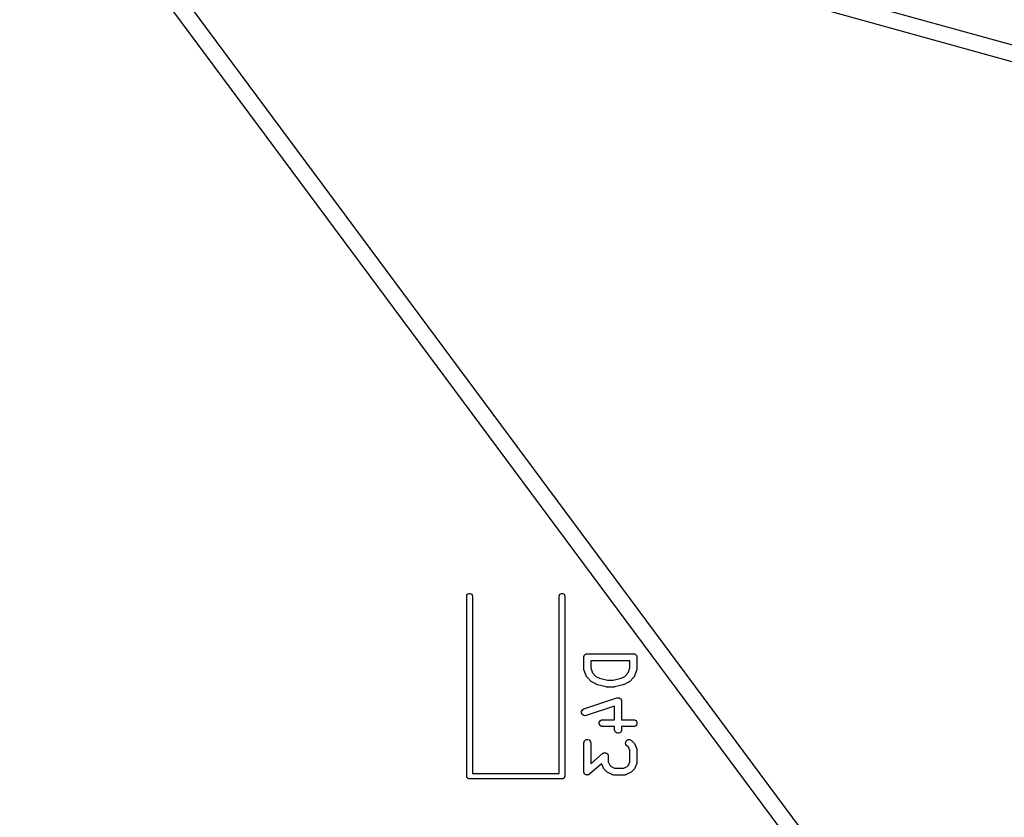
# Model space of a CAD drawing. Extents: x 48 to 353, y -143 to -50.
# Tile 66 of 70: x 308 to 330, y -98 to -81. Entities that reach past the tile are written whole.
import ezdxf

# ---------------------------------------------------------------- set-up
doc = ezdxf.new("R2010")
doc.units = 0
doc.header["$MEASUREMENT"] = 0
doc.layers.add('BLACK', color=7, linetype='CONTINUOUS')

msp = doc.modelspace()

# ---------------------------------------------------------------- linework, layer by layer
at = {"layer": 'Black'}
for p, q in [((308.149, -75.6504), (352.472, -87.9376)), ((329.023, -104.3), (308.069, -76.0684)), ((352.378, -88.2749), (308.546, -76.1237)), ((308.546, -76.1237), (329.394, -104.212)), ((318.031, -93.5795), (318.042, -93.5614)), ((318.042, -93.5614), (318.058, -93.548)), ((318.058, -93.548), (318.077, -93.5409)), ((318.077, -93.5409), (318.098, -93.5409)), ((318.098, -93.5409), (318.118, -93.548)), ((318.118, -93.548), (318.133, -93.5614)), ((318.133, -93.5614), (318.144, -93.5795)), ((320.031, -93.5795), (320.042, -93.5614)), ((320.042, -93.5614), (320.058, -93.548)), ((320.058, -93.548), (320.077, -93.5409)), ((320.077, -93.5409), (320.098, -93.5409)), ((320.098, -93.5409), (320.118, -93.548)), ((320.118, -93.548), (320.133, -93.5614)), ((320.133, -93.5614), (320.144, -93.5795)), ((318.027, -93.6), (318.031, -93.5795)), ((318.027, -97.5), (318.027, -93.6)), ((318.144, -93.5795), (318.147, -93.6)), ((318.147, -93.6), (318.147, -97.44)), ((320.027, -93.6), (320.031, -93.5795)), ((320.027, -97.44), (320.027, -93.6)), ((320.144, -93.5795), (320.147, -93.6)), ((320.147, -93.6), (320.147, -97.5)), ((320.598, -94.8598), (320.604, -94.8575)), ((320.604, -94.8575), (320.61, -94.8542)), ((320.61, -94.8542), (320.616, -94.8531)), ((320.616, -94.8531), (320.622, -94.8509)), ((320.622, -94.8509), (320.629, -94.8509)), ((320.629, -94.8509), (320.635, -94.8497)), ((320.635, -94.8497), (321.635, -94.8497)), ((321.635, -94.8497), (321.642, -94.8509)), ((321.642, -94.8509), (321.648, -94.8509)), ((321.648, -94.8509), (321.655, -94.8531)), ((321.655, -94.8531), (321.661, -94.8542)), ((321.661, -94.8542), (321.667, -94.8575)), ((321.667, -94.8575), (321.673, -94.8598)), ((320.56, -94.9247), (320.562, -94.9183)), ((320.56, -95.1628), (320.56, -94.9247)), ((320.562, -94.9117), (320.564, -94.9055)), ((320.562, -94.9183), (320.562, -94.9117)), ((320.564, -94.9055), (320.565, -94.8991)), ((320.565, -94.8991), (320.568, -94.8934)), ((320.568, -94.8934), (320.57, -94.8872)), ((320.57, -94.8872), (320.575, -94.8822)), ((320.575, -94.8822), (320.578, -94.8765)), ((320.578, -94.8765), (320.583, -94.8723)), ((320.583, -94.8723), (320.587, -94.8673)), ((320.587, -94.8673), (320.593, -94.864)), ((320.593, -94.864), (320.598, -94.8598)), ((320.71, -94.9997), (320.71, -95.1506)), ((321.56, -94.9997), (320.71, -94.9997)), ((321.56, -95.1506), (321.56, -94.9997)), ((321.673, -94.8598), (321.678, -94.864)), ((321.678, -94.864), (321.684, -94.8673)), ((321.684, -94.8673), (321.688, -94.8723)), ((321.688, -94.8723), (321.693, -94.8765)), ((321.693, -94.8765), (321.696, -94.8822)), ((321.696, -94.8822), (321.7, -94.8872)), ((321.7, -94.8872), (321.703, -94.8934)), ((321.703, -94.8934), (321.706, -94.8991)), ((321.706, -94.8991), (321.707, -94.9055)), ((321.707, -94.9055), (321.709, -94.9117)), ((321.709, -94.9117), (321.709, -94.9183)), ((321.709, -94.9183), (321.71, -94.9247)), ((321.71, -94.9247), (321.71, -95.1628)), ((320.562, -95.1746), (320.56, -95.1628)), ((320.564, -95.1865), (320.562, -95.1746)), ((320.612, -95.3294), (320.564, -95.1865)), ((320.71, -95.1506), (320.749, -95.2652)), ((320.749, -95.2652), (320.823, -95.3393)), ((321.448, -95.3393), (321.522, -95.2652)), ((321.522, -95.2652), (321.56, -95.1506)), ((321.707, -95.1865), (321.659, -95.3294)), ((321.708, -95.1746), (321.707, -95.1865)), ((321.71, -95.1628), (321.708, -95.1746)), ((320.614, -95.3332), (320.612, -95.3294)), ((320.615, -95.3374), (320.614, -95.3332)), ((320.62, -95.3446), (320.615, -95.3374)), ((320.624, -95.3523), (320.62, -95.3446)), ((320.627, -95.3552), (320.624, -95.3523)), ((320.63, -95.3587), (320.627, -95.3552)), ((320.725, -95.4539), (320.63, -95.3587)), ((320.735, -95.4608), (320.725, -95.4539)), ((320.745, -95.468), (320.735, -95.4608)), ((320.84, -95.5156), (320.745, -95.468)), ((320.823, -95.3393), (320.9, -95.3778)), ((320.9, -95.3778), (321.073, -95.4211)), ((321.073, -95.4211), (321.198, -95.4211)), ((321.198, -95.4211), (321.371, -95.3778)), ((321.371, -95.3778), (321.448, -95.3393)), ((321.526, -95.468), (321.431, -95.5156)), ((321.536, -95.4608), (321.526, -95.468)), ((321.546, -95.4539), (321.536, -95.4608)), ((321.641, -95.3587), (321.546, -95.4539)), ((321.643, -95.3552), (321.641, -95.3587)), ((321.647, -95.3523), (321.643, -95.3552)), ((321.651, -95.3446), (321.647, -95.3523)), ((321.656, -95.3374), (321.651, -95.3446)), ((321.657, -95.3332), (321.656, -95.3374)), ((321.659, -95.3294), (321.657, -95.3332)), ((320.848, -95.5179), (320.84, -95.5156)), ((320.855, -95.5213), (320.848, -95.5179)), ((321.046, -95.5689), (320.855, -95.5213)), ((321.055, -95.5695), (321.046, -95.5689)), ((321.064, -95.5711), (321.055, -95.5695)), ((321.207, -95.5711), (321.064, -95.5711)), ((321.216, -95.5695), (321.207, -95.5711)), ((321.225, -95.5689), (321.216, -95.5695)), ((321.415, -95.5213), (321.225, -95.5689)), ((321.423, -95.5179), (321.415, -95.5213)), ((321.431, -95.5156), (321.423, -95.5179)), ((320.564, -96.044), (321.278, -95.8059)), ((321.278, -95.8059), (321.284, -95.8051)), ((321.284, -95.8051), (321.289, -95.8032)), ((321.289, -95.8032), (321.297, -95.8032)), ((321.297, -95.8032), (321.304, -95.8021)), ((321.304, -95.8021), (321.31, -95.8032)), ((321.31, -95.8032), (321.315, -95.8032)), ((321.315, -95.8032), (321.322, -95.8058)), ((321.322, -95.8058), (321.33, -95.8073)), ((321.33, -95.8073), (321.334, -95.8102)), ((321.334, -95.8102), (321.34, -95.8121)), ((321.34, -95.8121), (321.345, -95.817)), ((321.345, -95.817), (321.352, -95.821)), ((321.352, -95.821), (321.355, -95.8253)), ((321.355, -95.8253), (321.36, -95.8289)), ((321.36, -95.8289), (321.363, -95.8354)), ((321.363, -95.8354), (321.368, -95.8414)), ((321.368, -95.8414), (321.37, -95.8466)), ((321.37, -95.8466), (321.373, -95.8514)), ((321.373, -95.8514), (321.374, -95.8589)), ((321.374, -95.8589), (321.376, -95.8661)), ((321.376, -95.8661), (321.376, -95.8716)), ((321.376, -95.8716), (321.377, -95.8771)), ((321.377, -95.8771), (321.377, -96.2783)), ((320.514, -96.1002), (320.524, -96.0759)), ((320.514, -96.1262), (320.514, -96.1002)), ((320.522, -96.1509), (320.514, -96.1262)), ((320.524, -96.0759), (320.541, -96.0564)), ((320.541, -96.0564), (320.564, -96.044)), ((321.227, -95.9812), (320.611, -96.1863)), ((321.227, -96.2783), (321.227, -95.9812)), ((320.538, -96.1713), (320.522, -96.1509)), ((320.56, -96.1849), (320.538, -96.1713)), ((320.586, -96.1902), (320.56, -96.1849)), ((320.611, -96.1863), (320.586, -96.1902)), ((320.895, -96.3403), (320.904, -96.3158)), ((320.895, -96.3663), (320.895, -96.3403)), ((320.904, -96.3158), (320.921, -96.2958)), ((320.921, -96.2958), (320.943, -96.2828)), ((320.943, -96.2828), (320.969, -96.2783)), ((320.969, -96.2783), (321.227, -96.2783)), ((321.377, -96.2783), (321.635, -96.2783)), ((321.635, -96.2783), (321.661, -96.2828)), ((321.661, -96.2828), (321.684, -96.2958)), ((321.684, -96.2958), (321.7, -96.3158)), ((321.7, -96.3158), (321.709, -96.3403)), ((321.709, -96.3403), (321.709, -96.3663)), ((320.904, -96.3908), (320.895, -96.3663)), ((320.921, -96.4107), (320.904, -96.3908)), ((320.943, -96.4238), (320.921, -96.4107)), ((320.969, -96.4283), (320.943, -96.4238)), ((321.227, -96.4283), (320.969, -96.4283)), ((321.227, -96.4961), (321.227, -96.4283)), ((321.232, -96.5218), (321.227, -96.4961)), ((321.245, -96.5444), (321.232, -96.5218)), ((321.265, -96.5611), (321.245, -96.5444)), ((321.289, -96.57), (321.265, -96.5611)), ((321.34, -96.5611), (321.315, -96.57)), ((321.36, -96.5444), (321.34, -96.5611)), ((321.373, -96.5218), (321.36, -96.5444)), ((321.377, -96.4961), (321.373, -96.5218)), ((321.635, -96.4283), (321.377, -96.4283)), ((321.377, -96.4283), (321.377, -96.4961)), ((321.661, -96.4238), (321.635, -96.4283)), ((321.684, -96.4107), (321.661, -96.4238)), ((321.7, -96.3908), (321.684, -96.4107)), ((321.709, -96.3663), (321.7, -96.3908)), ((320.56, -96.7819), (320.565, -96.7562)), ((320.565, -96.7562), (320.578, -96.7336)), ((320.578, -96.7336), (320.598, -96.7169)), ((320.598, -96.7169), (320.622, -96.708)), ((320.622, -96.708), (320.648, -96.708)), ((320.648, -96.708), (320.673, -96.7169)), ((320.673, -96.7169), (320.693, -96.7336)), ((320.693, -96.7336), (320.706, -96.7562)), ((320.706, -96.7562), (320.71, -96.7819)), ((321.315, -96.57), (321.289, -96.57)), ((321.465, -96.7884), (321.468, -96.7624)), ((321.468, -96.7624), (321.479, -96.7388)), ((321.479, -96.7388), (321.497, -96.7204)), ((321.497, -96.7204), (321.521, -96.7094)), ((321.521, -96.7094), (321.547, -96.7071)), ((321.547, -96.7071), (321.572, -96.7139)), ((321.572, -96.7139), (321.593, -96.7288)), ((321.593, -96.7288), (321.641, -96.7764)), ((321.641, -96.7764), (321.648, -96.7863)), ((320.56, -97.4009), (320.56, -96.7819)), ((320.71, -96.7819), (320.71, -97.2356)), ((321.472, -96.8136), (321.465, -96.7884)), ((321.487, -96.8349), (321.472, -96.8136)), ((321.526, -96.8739), (321.487, -96.8349)), ((321.56, -96.9424), (321.526, -96.8739)), ((321.56, -97.1927), (321.56, -96.9424)), ((321.648, -96.7863), (321.655, -96.7959)), ((321.655, -96.7959), (321.702, -96.8912)), ((321.702, -96.8912), (321.704, -96.8953)), ((321.704, -96.8953), (321.706, -96.8991)), ((321.706, -96.8991), (321.707, -96.9077)), ((321.707, -96.9077), (321.71, -96.9161)), ((321.71, -96.9161), (321.71, -96.9205)), ((321.71, -96.9205), (321.71, -96.9247)), ((321.71, -96.9247), (321.71, -97.2104)), ((320.71, -97.2356), (320.967, -97.0111)), ((320.967, -97.0111), (320.973, -97.0073)), ((320.973, -97.0073), (320.979, -97.0026)), ((320.979, -97.0026), (320.984, -97.0006)), ((320.984, -97.0006), (320.989, -96.9976)), ((320.989, -96.9976), (320.996, -96.9962)), ((320.996, -96.9962), (321.003, -96.9937)), ((321.003, -96.9937), (321.009, -96.9937)), ((321.009, -96.9937), (321.015, -96.9926)), ((321.015, -96.9926), (321.022, -96.9937)), ((321.022, -96.9937), (321.029, -96.9937)), ((321.029, -96.9937), (321.035, -96.9957)), ((321.035, -96.9957), (321.041, -96.9966)), ((321.041, -96.9966), (321.047, -97.0001)), ((321.047, -97.0001), (321.054, -97.0026)), ((321.054, -97.0026), (321.058, -97.0063)), ((321.058, -97.0063), (321.063, -97.0091)), ((321.063, -97.0091), (321.068, -97.0147)), ((321.068, -97.0147), (321.074, -97.0194)), ((321.074, -97.0194), (321.077, -97.0244)), ((321.077, -97.0244), (321.08, -97.0287)), ((321.08, -97.0287), (321.083, -97.0356)), ((321.083, -97.0356), (321.087, -97.0419)), ((321.087, -97.0419), (321.088, -97.0476)), ((321.088, -97.0476), (321.09, -97.053)), ((321.09, -97.053), (321.09, -97.0604)), ((321.09, -97.0604), (321.091, -97.0676)), ((321.091, -97.0676), (321.091, -97.1927)), ((321.091, -97.1927), (321.126, -97.2612)), ((321.526, -97.2612), (321.56, -97.1927)), ((320.562, -97.4081), (320.56, -97.4009)), ((320.562, -97.4155), (320.562, -97.4081)), ((320.564, -97.4209), (320.562, -97.4155)), ((320.945, -97.2299), (320.685, -97.4573)), ((320.946, -97.2361), (320.945, -97.2299)), ((320.948, -97.2398), (320.946, -97.2361)), ((320.949, -97.244), (320.948, -97.2398)), ((320.997, -97.3392), (320.949, -97.244)), ((321.004, -97.3489), (320.997, -97.3392)), ((321.011, -97.3587), (321.004, -97.3489)), ((321.059, -97.4063), (321.011, -97.3587)), ((321.068, -97.4132), (321.059, -97.4063)), ((321.078, -97.4204), (321.068, -97.4132)), ((321.126, -97.2612), (321.156, -97.2916)), ((321.156, -97.2916), (321.225, -97.3259)), ((321.225, -97.3259), (321.427, -97.3259)), ((321.427, -97.3259), (321.496, -97.2916)), ((321.496, -97.2916), (321.526, -97.2612)), ((321.583, -97.4132), (321.574, -97.4204)), ((321.593, -97.4063), (321.583, -97.4132)), ((321.641, -97.3587), (321.593, -97.4063)), ((321.648, -97.3489), (321.641, -97.3587)), ((321.655, -97.3392), (321.648, -97.3489)), ((321.702, -97.244), (321.655, -97.3392)), ((321.704, -97.2398), (321.702, -97.244)), ((321.706, -97.2361), (321.704, -97.2398)), ((321.707, -97.2274), (321.706, -97.2361)), ((321.71, -97.219), (321.707, -97.2274)), ((321.71, -97.2104), (321.71, -97.2147)), ((321.71, -97.2147), (321.71, -97.219)), ((318.028, -97.5052), (318.027, -97.5)), ((318.028, -97.5104), (318.028, -97.5052)), ((318.03, -97.5153), (318.028, -97.5104)), ((318.031, -97.5205), (318.03, -97.5153)), ((318.034, -97.5251), (318.031, -97.5205)), ((318.036, -97.53), (318.034, -97.5251)), ((318.039, -97.534), (318.036, -97.53)), ((318.042, -97.5386), (318.039, -97.534)), ((318.046, -97.5419), (318.042, -97.5386)), ((318.049, -97.546), (318.046, -97.5419)), ((318.053, -97.5486), (318.049, -97.546)), ((318.058, -97.552), (318.053, -97.5486)), ((318.062, -97.5538), (318.058, -97.552)), ((318.067, -97.5564), (318.062, -97.5538)), ((318.072, -97.5573), (318.067, -97.5564)), ((318.077, -97.5591), (318.072, -97.5573)), ((318.082, -97.5591), (318.077, -97.5591)), ((318.087, -97.56), (318.082, -97.5591)), ((320.087, -97.56), (318.087, -97.56)), ((318.147, -97.44), (320.027, -97.44)), ((320.093, -97.5591), (320.087, -97.56)), ((320.098, -97.5591), (320.093, -97.5591)), ((320.103, -97.5573), (320.098, -97.5591)), ((320.108, -97.5564), (320.103, -97.5573)), ((320.113, -97.5538), (320.108, -97.5564)), ((320.118, -97.552), (320.113, -97.5538)), ((320.122, -97.5486), (320.118, -97.552)), ((320.126, -97.546), (320.122, -97.5486)), ((320.129, -97.5419), (320.126, -97.546)), ((320.133, -97.5386), (320.129, -97.5419)), ((320.136, -97.534), (320.133, -97.5386)), ((320.139, -97.53), (320.136, -97.534)), ((320.141, -97.5251), (320.139, -97.53)), ((320.144, -97.5205), (320.141, -97.5251)), ((320.145, -97.5153), (320.144, -97.5205)), ((320.147, -97.5104), (320.145, -97.5153)), ((320.147, -97.5), (320.147, -97.5052)), ((320.147, -97.5052), (320.147, -97.5104)), ((320.565, -97.4266), (320.564, -97.4209)), ((320.569, -97.4329), (320.565, -97.4266)), ((320.571, -97.4397), (320.569, -97.4329)), ((320.575, -97.4441), (320.571, -97.4397)), ((320.578, -97.4491), (320.575, -97.4441)), ((320.584, -97.4538), (320.578, -97.4491)), ((320.588, -97.4593), (320.584, -97.4538)), ((320.593, -97.4621), (320.588, -97.4593)), ((320.598, -97.4659), (320.593, -97.4621)), ((320.605, -97.4684), (320.598, -97.4659)), ((320.611, -97.4719), (320.605, -97.4684)), ((320.617, -97.4728), (320.611, -97.4719)), ((320.622, -97.4748), (320.617, -97.4728)), ((320.63, -97.4748), (320.622, -97.4748)), ((320.637, -97.4759), (320.63, -97.4748)), ((320.643, -97.4748), (320.637, -97.4759)), ((320.648, -97.4748), (320.643, -97.4748)), ((320.655, -97.4723), (320.648, -97.4748)), ((320.662, -97.4708), (320.655, -97.4723)), ((320.667, -97.4678), (320.662, -97.4708)), ((320.673, -97.4659), (320.667, -97.4678)), ((320.678, -97.4611), (320.673, -97.4659)), ((320.685, -97.4573), (320.678, -97.4611)), ((321.173, -97.468), (321.078, -97.4204)), ((321.177, -97.4692), (321.173, -97.468)), ((321.181, -97.4714), (321.177, -97.4692)), ((321.19, -97.4729), (321.181, -97.4714)), ((321.198, -97.4754), (321.19, -97.4729)), ((321.203, -97.4752), (321.198, -97.4754)), ((321.207, -97.4759), (321.203, -97.4752)), ((321.445, -97.4759), (321.207, -97.4759)), ((321.449, -97.4752), (321.445, -97.4759)), ((321.453, -97.4754), (321.449, -97.4752)), ((321.462, -97.4729), (321.453, -97.4754)), ((321.471, -97.4714), (321.462, -97.4729)), ((321.474, -97.4692), (321.471, -97.4714)), ((321.478, -97.468), (321.474, -97.4692)), ((321.574, -97.4204), (321.478, -97.468))]:
    msp.add_line(p, q, dxfattribs=at)

doc.saveas('drawing.dxf')
